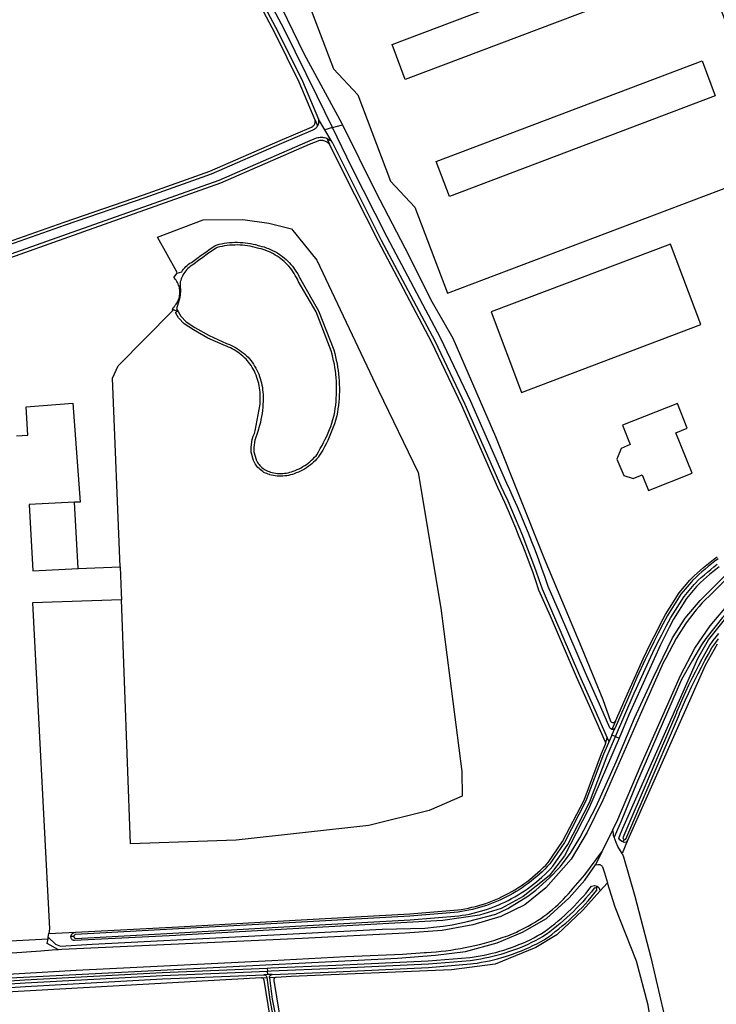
# Model space of a CAD drawing. Header units: metres. Extents: x 174423 to 175128, y 462196 to 462742.
# Tile 96 of 137: x 175045.37 to 175046.64, y 462736.5 to 462738.29. Entities that reach past the tile are written whole.
import ezdxf

# ---------------------------------------------------------------- set-up
doc = ezdxf.new("R2010")
doc.units = ezdxf.units.M
doc.layers.add('N-XX-AL-LIJN_0.20-G', color=7, linetype='Continuous', lineweight=25)

# ---------------------------------------------------------------- blocks, each defined once
blk = doc.blocks.new('Situatie')
at = {"lineweight": -3}
for p, q in [((-10.1407, 24.4993), (-10.1365, 24.4889)), ((-10.123, 24.4813), (-10.1349, 24.501)), ((-10.1091, 24.4855), (-10.123, 24.4813)), ((-10.1095, 24.4589), (-10.123, 24.4813)), ((-10.1091, 24.4855), (-10.0912, 24.4909)), ((-10.1198, 24.4661), (-10.1145, 24.4554)), ((-10.5734, 23.6816), (-10.4967, 23.6847)), ((-9.5924, 23.4032), (-9.5992, 23.3878)), ((-9.5993, 23.3774), (-9.5935, 23.3907)), ((-9.6106, 23.3615), (-9.6077, 23.3724)), ((-9.5993, 23.3774), (-9.6054, 23.3632)), ((-9.5928, 23.3747), (-9.5993, 23.3774)), ((-9.5928, 23.3747), (-9.5862, 23.372)), ((-9.5977, 23.2056), (-9.6177, 23.1646)), ((-9.5772, 23.1871), (-9.5794, 23.1827)), ((-9.6278, 23.0981), (-9.6254, 23.1012)), ((-10.7874, 22.9972), (-10.6284, 23.006)), ((-10.6279, 23.0091), (-10.6269, 23.0159)), ((-10.5813, 23.0103), (-10.5866, 23.01)), ((-10.2285, 22.9526), (-10.2279, 22.9466)), ((-10.239, 22.9347), (-10.229, 22.9357)), ((-10.2273, 22.9406), (-10.2342, 22.9403)), ((-10.2273, 22.9406), (-10.2279, 22.9466)), ((-10.2192, 22.9409), (-10.2273, 22.9406)), ((-10.2119, 22.9357), (-10.2238, 22.9349))]:
    blk.add_line(p, q, dxfattribs=at)
for points in [[(-10.7652, 24.2549), (-10.5992, 24.3132), (-10.4539, 24.3631), (-10.3329, 24.4064), (-10.2046, 24.4623), (-10.1472, 24.4866), (-10.1471, 24.4867), (-10.146, 24.4873), (-10.1451, 24.4879), (-10.1442, 24.4886), (-10.1435, 24.4894), (-10.1428, 24.4903), (-10.1421, 24.4912), (-10.1416, 24.4922), (-10.1412, 24.4932), (-10.1409, 24.4942), (-10.1406, 24.4953), (-10.1405, 24.4964), (-10.1405, 24.4975), (-10.1406, 24.4986), (-10.1407, 24.4993), (-10.1697, 24.5682), (-10.2136, 24.657), (-10.2773, 24.7771)], [(-10.1349, 24.501), (-10.1346, 24.4994), (-10.1345, 24.4977), (-10.1345, 24.496), (-10.1347, 24.4944), (-10.135, 24.4927), (-10.1355, 24.4911), (-10.1362, 24.4896), (-10.1365, 24.4889), (-10.137, 24.4881), (-10.1379, 24.4867), (-10.139, 24.4854), (-10.1402, 24.4842), (-10.1415, 24.4831), (-10.1428, 24.4822), (-10.1443, 24.4814), (-10.1448, 24.4811), (-10.2022, 24.4568), (-10.3307, 24.4009), (-10.4519, 24.3574), (-10.5972, 24.3075), (-10.7631, 24.2492)], [(-10.9978, 24.1481), (-10.593, 24.2917), (-10.3159, 24.39), (-10.154, 24.4601), (-10.1381, 24.4668), (-10.136, 24.4674), (-10.134, 24.4678), (-10.1319, 24.468), (-10.1298, 24.4681), (-10.1277, 24.468), (-10.1256, 24.4677), (-10.1236, 24.4673), (-10.1216, 24.4668), (-10.1198, 24.4661), (-10.1196, 24.466), (-10.1177, 24.4652), (-10.1159, 24.4642), (-10.1141, 24.463), (-10.1124, 24.4618), (-10.1109, 24.4604), (-10.1095, 24.4589)], [(-10.4237, 25.1031), (-10.4122, 25.0713), (-10.3928, 25.0269), (-10.3251, 24.8841), (-10.272, 24.7799), (-10.2083, 24.6598), (-10.1642, 24.5705), (-10.1349, 24.501)], [(-10.1091, 24.4855), (-10.1373, 24.5431), (-10.1976, 24.6652), (-10.2613, 24.7854), (-10.3143, 24.8894), (-10.3819, 25.0319), (-10.4012, 25.0761), (-10.4024, 25.0777), (-10.4033, 25.0793), (-10.4042, 25.081), (-10.4049, 25.0828), (-10.4055, 25.0847), (-10.4059, 25.0865)], [(-9.454, 24.8438), (-9.512, 24.9972), (-9.9741, 24.8224), (-10.0213, 24.9472), (-10.2142, 24.8742), (-10.1076, 24.5926), (-10.0629, 24.5452), (-10.0035, 24.3881), (-9.9587, 24.3407), (-9.8993, 24.1836), (-9.2913, 24.4135), (-9.3493, 24.5669), (-9.3301, 24.5742), (-9.3542, 24.6377), (-9.3733, 24.6304), (-9.4299, 24.7801), (-9.4108, 24.7873), (-9.4349, 24.851), (-9.454, 24.8438)], [(-10.298, 24.8829), (-10.2325, 24.7677), (-10.1606, 24.6195), (-10.0922, 24.4928), (-10.0912, 24.4909)], [(-10.0004, 24.6371), (-9.5153, 24.8206), (-9.4912, 24.7569), (-9.9764, 24.5734), (-10.0004, 24.6371)], [(-9.8957, 24.3602), (-9.9198, 24.4237), (-9.4346, 24.6072), (-9.4106, 24.5437), (-9.8957, 24.3602)], [(-9.5935, 23.3907), (-9.5949, 23.3889), (-9.597, 23.3878), (-9.5992, 23.3878), (-9.6013, 23.3889), (-9.6027, 23.3907), (-9.6194, 23.4287), (-9.6473, 23.4911), (-9.695, 23.6014), (-9.7155, 23.6487), (-9.7211, 23.665), (-9.7269, 23.6813), (-9.7328, 23.6975), (-9.7389, 23.7137), (-9.7451, 23.7298), (-9.7515, 23.7459), (-9.758, 23.7619), (-9.7647, 23.7778), (-9.7715, 23.7937), (-9.7785, 23.8095), (-9.7856, 23.8252), (-9.7908, 23.8364), (-9.8566, 23.9861), (-9.9118, 24.102), (-10.0095, 24.286), (-10.0744, 24.4143), (-10.1091, 24.4855)], [(-10.0912, 24.4909), (-10.0304, 24.3691), (-9.9771, 24.2666), (-9.9274, 24.1671), (-9.8896, 24.1014), (-9.8119, 23.9221), (-9.723, 23.6995), (-9.6545, 23.5373), (-9.6159, 23.4423), (-9.6016, 23.4032), (-9.6002, 23.4014), (-9.5981, 23.4003), (-9.5959, 23.4003), (-9.5938, 23.4014), (-9.5924, 23.4032)], [(-10.4943, 23.624), (-10.6565, 23.6187), (-10.6255, 23.0242), (-10.6269, 23.0159), (-10.5785, 23.0178), (-10.3905, 23.0281), (-10.1662, 23.0404), (-9.9681, 23.0513), (-9.8801, 23.0587), (-9.8741, 23.0596), (-9.8676, 23.0607), (-9.8612, 23.062), (-9.8548, 23.0634), (-9.8484, 23.065), (-9.8421, 23.0667), (-9.8358, 23.0686), (-9.8296, 23.0706), (-9.8234, 23.0728), (-9.8173, 23.0752), (-9.8112, 23.0776), (-9.8052, 23.0802), (-9.7992, 23.083), (-9.7934, 23.0859), (-9.7875, 23.089), (-9.7818, 23.0922), (-9.7762, 23.0955), (-9.7706, 23.0989), (-9.7651, 23.1025), (-9.7597, 23.1062), (-9.7544, 23.1101), (-9.7492, 23.1141), (-9.7441, 23.1182), (-9.739, 23.1224), (-9.7341, 23.1267), (-9.7293, 23.1312), (-9.7246, 23.1358), (-9.72, 23.1405), (-9.7157, 23.1451), (-9.6892, 23.1837), (-9.6501, 23.2591), (-9.6182, 23.344), (-9.6109, 23.3607), (-9.6106, 23.3615), (-9.6105, 23.3623), (-9.6105, 23.3631), (-9.6107, 23.364), (-9.6109, 23.3648), (-9.6358, 23.4214), (-9.6638, 23.4838), (-9.7115, 23.5942), (-9.7323, 23.6422), (-9.7381, 23.6591), (-9.7438, 23.6752), (-9.7497, 23.6913), (-9.7557, 23.7073), (-9.7619, 23.7233), (-9.7682, 23.7392), (-9.7747, 23.755), (-9.7813, 23.7708), (-9.788, 23.7865), (-9.7949, 23.8021), (-9.802, 23.8177), (-9.8072, 23.829), (-9.8729, 23.9786), (-9.9279, 24.0939), (-10.0254, 24.2777), (-10.0905, 24.4063), (-10.1145, 24.4554), (-10.1151, 24.4561), (-10.1163, 24.4571), (-10.1176, 24.4581), (-10.1189, 24.459), (-10.1204, 24.4598), (-10.1219, 24.4605), (-10.1234, 24.461), (-10.125, 24.4615), (-10.1266, 24.4618), (-10.1282, 24.462), (-10.1298, 24.4621), (-10.1315, 24.462), (-10.1331, 24.4618), (-10.1347, 24.4615), (-10.1361, 24.4611), (-10.1516, 24.4546), (-10.3138, 24.3845), (-10.591, 24.286), (-10.7075, 24.2447)], [(-10.1095, 24.4589), (-10.0851, 24.409), (-10.0201, 24.2805), (-9.9225, 24.0966), (-9.8675, 23.9811), (-9.8017, 23.8315), (-9.7965, 23.8202), (-9.7894, 23.8046), (-9.7825, 23.7889), (-9.7758, 23.7731), (-9.7691, 23.7573), (-9.7626, 23.7414), (-9.7563, 23.7254), (-9.7501, 23.7094), (-9.7441, 23.6934), (-9.7382, 23.6773), (-9.7325, 23.6611), (-9.7267, 23.6444), (-9.706, 23.5966), (-9.6583, 23.4863), (-9.6303, 23.4238), (-9.6077, 23.3724), (-9.6055, 23.3672), (-9.6052, 23.3665), (-9.605, 23.3656), (-9.605, 23.3648), (-9.6052, 23.364), (-9.6054, 23.3632)], [(-10.3927, 24.2201), (-10.3932, 24.2228), (-10.4288, 24.2859), (-10.345, 24.3175), (-10.2728, 24.318), (-10.2252, 24.3114), (-10.1842, 24.3008), (-10.1379, 24.2439), (-10.0254, 24.0058), (-9.9527, 23.8563), (-9.9117, 23.6089), (-9.8733, 23.3113), (-9.8723, 23.2663), (-9.9328, 23.2398), (-10.043, 23.2126), (-10.2847, 23.1856), (-10.4779, 23.179), (-10.4943, 23.624)], [(-10.3927, 24.2201), (-10.3926, 24.2202), (-10.3843, 24.2227), (-10.3827, 24.2251), (-10.3808, 24.2276), (-10.3787, 24.2299), (-10.3766, 24.2322), (-10.3743, 24.2343), (-10.3719, 24.2363), (-10.3693, 24.2381), (-10.3667, 24.2398), (-10.3642, 24.2413), (-10.3566, 24.247), (-10.3487, 24.2529), (-10.3406, 24.2586), (-10.3325, 24.2642), (-10.3242, 24.2697), (-10.3216, 24.2714), (-10.3162, 24.2727), (-10.3115, 24.2738), (-10.3068, 24.2746), (-10.302, 24.2753), (-10.2972, 24.2759), (-10.2924, 24.2762), (-10.2876, 24.2764), (-10.2828, 24.2765), (-10.2779, 24.2763), (-10.2731, 24.276), (-10.2683, 24.2756), (-10.2636, 24.2749), (-10.2588, 24.2742), (-10.2541, 24.2732), (-10.2494, 24.2721), (-10.2448, 24.2708), (-10.2421, 24.27), (-10.2382, 24.269), (-10.2341, 24.2679), (-10.2301, 24.2665), (-10.2261, 24.265), (-10.2222, 24.2634), (-10.2184, 24.2616), (-10.2146, 24.2596), (-10.2109, 24.2575), (-10.2073, 24.2553), (-10.2038, 24.2529), (-10.2004, 24.2504), (-10.197, 24.2477), (-10.1938, 24.2449), (-10.1907, 24.242), (-10.1878, 24.239), (-10.1849, 24.2359), (-10.1822, 24.2326), (-10.1796, 24.2292), (-10.1771, 24.2258), (-10.1748, 24.2222), (-10.1726, 24.2186), (-10.1706, 24.2149), (-10.1687, 24.2111), (-10.1672, 24.2078), (-10.1346, 24.1515), (-10.107, 24.08), (-10.1052, 24.0737), (-10.1036, 24.0675), (-10.1022, 24.0613), (-10.1009, 24.0551), (-10.0998, 24.0488), (-10.0989, 24.0425), (-10.0981, 24.0362), (-10.0975, 24.0298), (-10.097, 24.0235), (-10.0967, 24.0171), (-10.0966, 24.0107), (-10.0966, 24.0044), (-10.0968, 23.998), (-10.0972, 23.9916), (-10.0977, 23.9853), (-10.0984, 23.9789), (-10.0992, 23.9726), (-10.1002, 23.9663), (-10.1014, 23.9601), (-10.1018, 23.9579), (-10.1037, 23.9514), (-10.1057, 23.9452), (-10.1078, 23.939), (-10.1101, 23.9329), (-10.1126, 23.9268), (-10.1152, 23.9208), (-10.1179, 23.9149), (-10.1208, 23.909), (-10.1238, 23.9032), (-10.127, 23.8975), (-10.1303, 23.8919), (-10.1338, 23.8864), (-10.135, 23.8845), (-10.1354, 23.884), (-10.1381, 23.8809), (-10.141, 23.878), (-10.1439, 23.8751), (-10.147, 23.8724), (-10.1502, 23.8698), (-10.1535, 23.8674), (-10.1569, 23.8651), (-10.1604, 23.8629), (-10.164, 23.8609), (-10.1677, 23.859), (-10.1714, 23.8572), (-10.1752, 23.8557), (-10.179, 23.8543), (-10.1792, 23.8542), (-10.1824, 23.8531), (-10.1858, 23.8521), (-10.1892, 23.8513), (-10.1926, 23.8506), (-10.1961, 23.8502), (-10.1996, 23.8499), (-10.2031, 23.8497), (-10.2066, 23.8498), (-10.2101, 23.85), (-10.2136, 23.8504), (-10.217, 23.8509), (-10.2204, 23.8517), (-10.2238, 23.8525), (-10.2239, 23.8526), (-10.2265, 23.8534), (-10.2292, 23.8544), (-10.2317, 23.8555), (-10.2342, 23.8568), (-10.2366, 23.8583), (-10.2389, 23.8599), (-10.2411, 23.8617), (-10.2432, 23.8636), (-10.2452, 23.8657), (-10.247, 23.8678), (-10.2487, 23.8701), (-10.2502, 23.8725), (-10.2516, 23.8749), (-10.2528, 23.8774), (-10.2533, 23.8786), (-10.2576, 23.8936), (-10.2579, 23.9027), (-10.256, 23.9169), (-10.2537, 23.9226), (-10.2518, 23.9277), (-10.2502, 23.9325), (-10.2411, 23.9812), (-10.2409, 23.9867), (-10.2409, 23.9922), (-10.241, 23.9977), (-10.241, 23.9989), (-10.2412, 24.0029), (-10.2416, 24.0069), (-10.2422, 24.0108), (-10.2428, 24.0147), (-10.2437, 24.0186), (-10.2447, 24.0225), (-10.2458, 24.0263), (-10.2471, 24.0301), (-10.2485, 24.0338), (-10.2501, 24.0375), (-10.2518, 24.0411), (-10.2536, 24.0446), (-10.2556, 24.0481), (-10.2577, 24.0514), (-10.2599, 24.0547), (-10.2623, 24.058), (-10.2642, 24.0604), (-10.2668, 24.0632), (-10.2696, 24.0659), (-10.2726, 24.0686), (-10.2756, 24.0711), (-10.2787, 24.0735), (-10.2819, 24.0758), (-10.2852, 24.078), (-10.2885, 24.08), (-10.292, 24.0819), (-10.2955, 24.0837), (-10.2991, 24.0853), (-10.3027, 24.0868), (-10.3045, 24.0875), (-10.3364, 24.1018), (-10.3629, 24.1165), (-10.3796, 24.1277), (-10.3901, 24.1384), (-10.3952, 24.1474), (-10.3957, 24.1482), (-10.3925, 24.1509), (-10.4002, 24.1534)], [(-10.2735, 24.271), (-10.2782, 24.2713), (-10.2828, 24.2715), (-10.2875, 24.2714), (-10.2921, 24.2712), (-10.2967, 24.2709), (-10.3014, 24.2704), (-10.306, 24.2697), (-10.3105, 24.2689), (-10.3151, 24.2679), (-10.3196, 24.2667), (-10.3215, 24.2655), (-10.3297, 24.2601), (-10.3377, 24.2545), (-10.3457, 24.2488), (-10.3537, 24.243), (-10.3615, 24.2371), (-10.3617, 24.2369), (-10.3641, 24.2355), (-10.3665, 24.234), (-10.3688, 24.2323), (-10.371, 24.2305), (-10.3731, 24.2286), (-10.375, 24.2266), (-10.3769, 24.2244), (-10.3786, 24.2222), (-10.3802, 24.2198), (-10.3817, 24.2174), (-10.383, 24.2149), (-10.3842, 24.2123), (-10.3852, 24.2097), (-10.3861, 24.207), (-10.3869, 24.2042), (-10.3869, 24.1982), (-10.3863, 24.187), (-10.388, 24.1758), (-10.3936, 24.1549), (-10.3909, 24.1499), (-10.3861, 24.1414), (-10.3764, 24.1316), (-10.3603, 24.1207), (-10.3342, 24.1063), (-10.3026, 24.0921), (-10.3009, 24.0915), (-10.2971, 24.0899), (-10.2933, 24.0882), (-10.2896, 24.0864), (-10.286, 24.0844), (-10.2825, 24.0822), (-10.279, 24.0799), (-10.2757, 24.0775), (-10.2724, 24.075), (-10.2693, 24.0723), (-10.2662, 24.0696), (-10.2633, 24.0667), (-10.2604, 24.0637), (-10.2583, 24.061), (-10.2559, 24.0576), (-10.2535, 24.0542), (-10.2513, 24.0506), (-10.2492, 24.047), (-10.2473, 24.0433), (-10.2455, 24.0395), (-10.2439, 24.0357), (-10.2424, 24.0318), (-10.241, 24.0278), (-10.2399, 24.0238), (-10.2388, 24.0198), (-10.2379, 24.0157), (-10.2372, 24.0116), (-10.2367, 24.0074), (-10.2362, 24.0033), (-10.236, 23.9991), (-10.236, 23.9978), (-10.2359, 23.9922), (-10.2359, 23.9866), (-10.2361, 23.981), (-10.2365, 23.9754), (-10.2371, 23.9698), (-10.2378, 23.9642), (-10.2386, 23.9586), (-10.2397, 23.9531), (-10.2408, 23.9476), (-10.2422, 23.9422), (-10.2453, 23.9314), (-10.2471, 23.9261), (-10.249, 23.9208), (-10.2511, 23.9156), (-10.2529, 23.9024), (-10.2526, 23.8944), (-10.2486, 23.8803), (-10.2482, 23.8795), (-10.2472, 23.8772), (-10.2459, 23.875), (-10.2446, 23.8729), (-10.2431, 23.8709), (-10.2415, 23.869), (-10.2397, 23.8672), (-10.2379, 23.8655), (-10.2359, 23.8639), (-10.2339, 23.8625), (-10.2318, 23.8612), (-10.2295, 23.86), (-10.2273, 23.859), (-10.2249, 23.8581), (-10.2225, 23.8574), (-10.2224, 23.8574), (-10.2193, 23.8565), (-10.2161, 23.8559), (-10.2129, 23.8553), (-10.2096, 23.855), (-10.2064, 23.8548), (-10.2031, 23.8547), (-10.1999, 23.8549), (-10.1966, 23.8551), (-10.1934, 23.8556), (-10.1902, 23.8562), (-10.1871, 23.8569), (-10.1839, 23.8579), (-10.1809, 23.8589), (-10.1807, 23.859), (-10.177, 23.8603), (-10.1734, 23.8618), (-10.1699, 23.8635), (-10.1664, 23.8653), (-10.163, 23.8672), (-10.1597, 23.8692), (-10.1564, 23.8714), (-10.1533, 23.8738), (-10.1503, 23.8762), (-10.1473, 23.8788), (-10.1445, 23.8815), (-10.1418, 23.8843), (-10.1392, 23.8872), (-10.138, 23.889), (-10.1346, 23.8945), (-10.1314, 23.9), (-10.1282, 23.9056), (-10.1253, 23.9113), (-10.1224, 23.9171), (-10.1197, 23.9229), (-10.1172, 23.9288), (-10.1148, 23.9347), (-10.1125, 23.9407), (-10.1104, 23.9468), (-10.1085, 23.9529), (-10.1067, 23.9591), (-10.1063, 23.9611), (-10.1051, 23.9672), (-10.1042, 23.9734), (-10.1033, 23.9795), (-10.1027, 23.9858), (-10.1022, 23.992), (-10.1018, 23.9982), (-10.1016, 24.0045), (-10.1016, 24.0107), (-10.1017, 24.0169), (-10.102, 24.0232), (-10.1025, 24.0294), (-10.1031, 24.0356), (-10.1038, 24.0418), (-10.1048, 24.048), (-10.1058, 24.0541), (-10.1071, 24.0603), (-10.1085, 24.0663), (-10.11, 24.0724), (-10.1117, 24.0784), (-10.1391, 24.1493), (-10.1717, 24.2055), (-10.1732, 24.2089), (-10.175, 24.2125), (-10.177, 24.2161), (-10.179, 24.2196), (-10.1813, 24.223), (-10.1836, 24.2263), (-10.1861, 24.2295), (-10.1887, 24.2326), (-10.1914, 24.2356), (-10.1943, 24.2385), (-10.1972, 24.2412), (-10.2003, 24.2439), (-10.2034, 24.2464), (-10.2067, 24.2488), (-10.21, 24.2511), (-10.2135, 24.2532), (-10.217, 24.2552), (-10.2206, 24.2571), (-10.2242, 24.2588), (-10.228, 24.2604), (-10.2318, 24.2618), (-10.2356, 24.2631), (-10.2395, 24.2642), (-10.2434, 24.2652), (-10.2462, 24.266), (-10.2506, 24.2672), (-10.2552, 24.2683), (-10.2597, 24.2692), (-10.2643, 24.27), (-10.2689, 24.2706), (-10.2735, 24.271)], [(-9.4367, 24.1266), (-9.4924, 24.2733), (-9.8194, 24.1496), (-9.7642, 24.0026), (-9.4367, 24.1266)], [(-10.3957, 24.1482), (-10.3925, 24.1509), (-10.401, 24.1537), (-10.3995, 24.1579), (-10.3978, 24.1596), (-10.3962, 24.1615), (-10.3947, 24.1634), (-10.3934, 24.1655), (-10.3921, 24.1676), (-10.391, 24.1698), (-10.3901, 24.1721), (-10.3893, 24.1744), (-10.3887, 24.1768), (-10.3882, 24.1792), (-10.3879, 24.1816), (-10.3878, 24.1841), (-10.3878, 24.1865), (-10.3879, 24.189), (-10.3882, 24.1914), (-10.3887, 24.1938), (-10.3893, 24.1962), (-10.3901, 24.1985), (-10.3911, 24.2008), (-10.3922, 24.203), (-10.3934, 24.2051), (-10.3947, 24.2072), (-10.3962, 24.2091), (-10.3978, 24.211), (-10.3987, 24.2119), (-10.3926, 24.2202)], [(-10.4002, 24.1534), (-10.401, 24.1537), (-10.3995, 24.1579), (-10.3978, 24.1596), (-10.3962, 24.1615), (-10.3947, 24.1634), (-10.3934, 24.1655), (-10.3921, 24.1676), (-10.391, 24.1698), (-10.3901, 24.1721), (-10.3893, 24.1744), (-10.3887, 24.1768), (-10.3882, 24.1792), (-10.3879, 24.1816), (-10.3878, 24.1841), (-10.3878, 24.1865), (-10.3879, 24.189), (-10.3882, 24.1914), (-10.3887, 24.1938), (-10.3893, 24.1962), (-10.3901, 24.1985), (-10.3911, 24.2008), (-10.3922, 24.203), (-10.3934, 24.2051), (-10.3947, 24.2072), (-10.3962, 24.2091), (-10.3978, 24.211), (-10.3987, 24.2119), (-10.3927, 24.2201)], [(-10.4967, 23.6847), (-10.5109, 24.0283), (-10.5004, 24.0508), (-10.4011, 24.1513), (-10.4002, 24.1534)], [(-10.6862, 23.9237), (-10.665, 23.9244), (-10.6683, 23.9764), (-10.5829, 23.9831), (-10.5695, 23.8026), (-10.5802, 23.8026)], [(-9.4823, 23.929), (-9.4616, 23.9372), (-9.4796, 23.9825), (-9.5798, 23.9428), (-9.5658, 23.9077), (-9.5824, 23.9005), (-9.5904, 23.881), (-9.5773, 23.8508), (-9.5601, 23.8454), (-9.5439, 23.8524), (-9.5325, 23.8236), (-9.453, 23.8551), (-9.4823, 23.929)], [(-9.5952, 23.1915), (-9.5961, 23.1941), (-9.5965, 23.1973), (-9.5977, 23.2056), (-9.59, 23.2195), (-9.546, 23.3242), (-9.4738, 23.4865), (-9.448, 23.5362), (-9.4198, 23.577), (-9.383, 23.6205)], [(-8.8273, 23.8485), (-8.8328, 23.8523), (-8.8422, 23.8556), (-8.8552, 23.8589), (-8.8666, 23.8609), (-8.8838, 23.8605), (-8.9029, 23.8544), (-8.966, 23.8265), (-9.1283, 23.7574), (-9.2458, 23.7054), (-9.2699, 23.6924), (-9.3261, 23.6563), (-9.3688, 23.6218), (-9.3782, 23.613), (-9.3973, 23.5918), (-9.4276, 23.554), (-9.4355, 23.5422), (-9.4524, 23.5145), (-9.4723, 23.4792), (-9.5152, 23.379), (-9.5542, 23.2895), (-9.5822, 23.2207), (-9.5952, 23.1915)], [(-9.5794, 23.1827), (-9.5812, 23.1833), (-9.5845, 23.1865), (-9.5864, 23.1898), (-9.5848, 23.1944), (-9.5793, 23.208), (-9.4961, 23.3957), (-9.4421, 23.5172), (-9.4229, 23.5514), (-9.3914, 23.591)], [(-9.4046, 23.563), (-9.4097, 23.5565), (-9.4147, 23.5499), (-9.4214, 23.5404), (-9.4219, 23.54), (-9.4348, 23.5162), (-9.4411, 23.5044), (-9.4473, 23.4925), (-9.4533, 23.4805), (-9.4591, 23.4684), (-9.4649, 23.4563), (-9.4704, 23.444), (-9.4759, 23.4318), (-9.4811, 23.4195), (-9.4816, 23.4184), (-9.579, 23.19), (-9.5783, 23.1882), (-9.5774, 23.1872), (-9.5772, 23.1871), (-9.576, 23.1867), (-9.5747, 23.187), (-9.5735, 23.1877), (-9.4761, 23.416), (-9.4756, 23.4171), (-9.4704, 23.4294), (-9.465, 23.4416), (-9.4594, 23.4537), (-9.4537, 23.4658), (-9.4479, 23.4778), (-9.4419, 23.4897), (-9.4358, 23.5016), (-9.4296, 23.5134), (-9.4232, 23.5251), (-9.4166, 23.5367), (-9.4168, 23.5365), (-9.4098, 23.5463), (-9.4049, 23.5529)], [(-9.4072, 23.5433), (-9.4289, 23.5046), (-9.571, 23.185), (-9.5729, 23.1825), (-9.5767, 23.1819), (-9.5794, 23.1827)], [(-10.5802, 23.8026), (-10.6626, 23.798), (-10.6558, 23.677), (-10.5734, 23.6816), (-10.5802, 23.8026)], [(-9.5928, 23.3747), (-9.5585, 23.4538), (-9.5543, 23.4632), (-9.5319, 23.5122), (-9.5242, 23.5284), (-9.5163, 23.5445), (-9.5082, 23.5606), (-9.5, 23.5765), (-9.4918, 23.5922), (-9.4676, 23.6304), (-9.449, 23.6525), (-9.4469, 23.6546), (-9.4415, 23.6599), (-9.436, 23.6651), (-9.4304, 23.6701), (-9.4247, 23.675), (-9.4189, 23.6798), (-9.413, 23.6845), (-9.407, 23.6891)], [(-9.405, 23.6992), (-9.4112, 23.6947), (-9.4173, 23.69), (-9.4233, 23.6853), (-9.4292, 23.6804), (-9.4351, 23.6753), (-9.4408, 23.6702), (-9.4463, 23.665), (-9.4518, 23.6596), (-9.4542, 23.6572), (-9.4733, 23.6346), (-9.4979, 23.5957), (-9.5063, 23.5798), (-9.5145, 23.5637), (-9.5225, 23.5476), (-9.5305, 23.5314), (-9.5383, 23.5152), (-9.5534, 23.4825), (-9.5649, 23.4566), (-9.5935, 23.3907)], [(-9.5924, 23.4032), (-9.5685, 23.4582), (-9.5419, 23.5169), (-9.5353, 23.5307), (-9.5261, 23.5494), (-9.518, 23.5655), (-9.5098, 23.5816), (-9.5014, 23.5977), (-9.4765, 23.6369), (-9.4571, 23.6599), (-9.4546, 23.6624), (-9.4491, 23.6678), (-9.4435, 23.6732), (-9.4377, 23.6783), (-9.4318, 23.6834), (-9.4259, 23.6884), (-9.4198, 23.6932), (-9.4136, 23.6979), (-9.4073, 23.7025)], [(-9.4035, 23.6843), (-9.4094, 23.6798), (-9.4151, 23.6752), (-9.4208, 23.6704), (-9.4264, 23.6656), (-9.4319, 23.6606), (-9.4373, 23.6556), (-9.4427, 23.6504), (-9.4446, 23.6484), (-9.4628, 23.6269), (-9.4866, 23.5892), (-9.4947, 23.5738), (-9.5029, 23.5579), (-9.5106, 23.5424), (-9.5681, 23.4143), (-9.5862, 23.372)], [(-9.3866, 23.6665), (-9.4182, 23.6347), (-9.432, 23.6214), (-9.435, 23.6181), (-9.4402, 23.6121), (-9.4454, 23.606), (-9.4504, 23.5998), (-9.4553, 23.5935), (-9.4601, 23.5871), (-9.4647, 23.5807), (-9.4693, 23.5741), (-9.4736, 23.5674), (-9.4779, 23.5607), (-9.482, 23.5538), (-9.501, 23.518), (-9.5055, 23.5092), (-9.5478, 23.4145), (-9.6155, 23.259), (-9.6445, 23.2002), (-9.6735, 23.1515), (-9.7195, 23.099), (-9.758, 23.0682), (-9.8018, 23.0465), (-9.8528, 23.0312), (-9.909, 23.021), (-9.9768, 23.016), (-10.1646, 23.0064), (-10.603, 22.9862), (-10.609, 22.9858), (-10.6298, 22.9972), (-10.6284, 23.006), (-10.6279, 23.0091)], [(-10.6279, 23.0091), (-10.6146, 22.9961), (-10.6056, 22.9928), (-10.5477, 22.9961), (-10.2627, 23.0109), (-10.0184, 23.0234), (-9.9407, 23.0256), (-9.9191, 23.0276), (-9.9069, 23.0289), (-9.891, 23.0317), (-9.8627, 23.0374), (-9.8112, 23.0509), (-9.7889, 23.0611), (-9.7525, 23.0835), (-9.738, 23.0949), (-9.7133, 23.117), (-9.6939, 23.1374), (-9.675, 23.1619), (-9.6579, 23.1902), (-9.6281, 23.2472), (-9.5913, 23.3288), (-9.5578, 23.4083), (-9.5233, 23.4834), (-9.4885, 23.5549), (-9.4652, 23.5908), (-9.4383, 23.6232), (-9.3904, 23.6703)], [(-10.4967, 23.6847), (-10.4948, 23.6373), (-10.4943, 23.624)], [(-9.5862, 23.372), (-9.6417, 23.2424), (-9.6855, 23.1576), (-9.714, 23.1207), (-9.7609, 23.0832), (-9.8013, 23.061), (-9.8409, 23.049), (-9.9077, 23.0391), (-10.1818, 23.0244), (-10.3868, 23.0125), (-10.3951, 23.0122), (-10.5801, 23.0027), (-10.5812, 23.0029), (-10.5822, 23.0033), (-10.5832, 23.0038), (-10.584, 23.0044), (-10.5848, 23.0051), (-10.5854, 23.006), (-10.586, 23.0069), (-10.5863, 23.0079), (-10.5865, 23.009), (-10.5866, 23.01)], [(-9.6054, 23.3632), (-9.6144, 23.3425), (-9.6465, 23.2575), (-9.6858, 23.1816), (-9.7126, 23.1426), (-9.7171, 23.1377), (-9.7218, 23.1329), (-9.7266, 23.1283), (-9.7314, 23.1238), (-9.7364, 23.1194), (-9.7415, 23.1151), (-9.7467, 23.1109), (-9.752, 23.1069), (-9.7574, 23.103), (-9.7629, 23.0992), (-9.7684, 23.0956), (-9.7741, 23.0921), (-9.7798, 23.0887), (-9.7856, 23.0854), (-9.7915, 23.0824), (-9.7975, 23.0794), (-9.8035, 23.0766), (-9.8096, 23.0739), (-9.8158, 23.0714), (-9.822, 23.0691), (-9.8283, 23.0669), (-9.8346, 23.0648), (-9.841, 23.0629), (-9.8474, 23.0611), (-9.8539, 23.0595), (-9.8604, 23.0581), (-9.8669, 23.0568), (-9.8735, 23.0557), (-9.8796, 23.0548), (-9.9679, 23.0473), (-10.166, 23.0364), (-10.3903, 23.0241), (-10.5782, 23.0138), (-10.5783, 23.0138), (-10.579, 23.0136), (-10.5797, 23.0133), (-10.5803, 23.0128), (-10.5808, 23.0123), (-10.5811, 23.0116), (-10.5813, 23.0109), (-10.5813, 23.0103), (-10.5813, 23.0101), (-10.5812, 23.0094), (-10.5809, 23.0087), (-10.5805, 23.0081), (-10.58, 23.0076), (-10.5793, 23.0072), (-10.5786, 23.0069), (-10.5779, 23.0068), (-10.3899, 23.0171), (-10.1656, 23.0294), (-9.9674, 23.0403), (-9.8788, 23.0478), (-9.8723, 23.0488), (-9.8656, 23.0499), (-9.8589, 23.0512), (-9.8523, 23.0527), (-9.8456, 23.0544), (-9.8391, 23.0562), (-9.8325, 23.0581), (-9.826, 23.0602), (-9.8196, 23.0625), (-9.8132, 23.0649), (-9.8069, 23.0675), (-9.8007, 23.0702), (-9.7945, 23.0731), (-9.7884, 23.0761), (-9.7823, 23.0793), (-9.7764, 23.0826), (-9.7705, 23.0861), (-9.7647, 23.0897), (-9.759, 23.0934), (-9.7534, 23.0973), (-9.7478, 23.1013), (-9.7424, 23.1054), (-9.7371, 23.1097), (-9.7319, 23.1141), (-9.7268, 23.1186), (-9.7217, 23.1232), (-9.7169, 23.128), (-9.7121, 23.1328), (-9.7071, 23.1382), (-9.6798, 23.178), (-9.64, 23.2546), (-9.608, 23.3399), (-9.5928, 23.3747)], [(-9.571, 23.185), (-9.5806, 23.1615), (-9.5882, 23.1745), (-9.5917, 23.1815), (-9.5952, 23.1915)], [(-10.8891, 22.9307), (-10.5768, 22.9489), (-10.2196, 22.9666), (-10.0851, 22.9735), (-9.9812, 22.9782), (-9.9415, 22.9811), (-9.9377, 22.9813), (-9.9288, 22.9818), (-9.9199, 22.9825), (-9.911, 22.9833), (-9.9021, 22.9843), (-9.8932, 22.9855), (-9.8844, 22.9868), (-9.8756, 22.9883), (-9.8668, 22.99), (-9.858, 22.9918), (-9.8493, 22.9937), (-9.8406, 22.9958), (-9.8319, 22.9981), (-9.8233, 23.0005), (-9.8148, 23.0031), (-9.8062, 23.0058), (-9.7978, 23.0087), (-9.7894, 23.0117), (-9.7736, 23.0182), (-9.77, 23.0198), (-9.764, 23.0227), (-9.7579, 23.0258), (-9.752, 23.029), (-9.7461, 23.0324), (-9.7404, 23.0359), (-9.7347, 23.0395), (-9.7291, 23.0433), (-9.7235, 23.0472), (-9.7181, 23.0512), (-9.7128, 23.0554), (-9.7076, 23.0597), (-9.7024, 23.0641), (-9.6974, 23.0686), (-9.6925, 23.0733), (-9.6877, 23.078), (-9.683, 23.0829), (-9.6785, 23.0879), (-9.674, 23.0929), (-9.6697, 23.0981), (-9.6655, 23.1034), (-9.6488, 23.1227), (-9.6177, 23.1646), (-9.6293, 23.1408)], [(-9.5806, 23.1615), (-9.578, 23.1556), (-9.5575, 23.0839), (-9.5279, 22.9716), (-9.5046, 22.87), (-9.4958, 22.8142), (-9.4863, 22.7534), (-9.3846, 21.9187), (-9.4113, 21.9154), (-9.5079, 22.7267), (-9.5211, 22.8142), (-9.5213, 22.815), (-9.5329, 22.885), (-9.5546, 22.965), (-9.5934, 23.0634), (-9.6075, 23.1082)], [(-10.8647, 22.926), (-10.3987, 22.9502), (-9.9907, 22.9705), (-9.9213, 22.9763), (-9.8666, 22.9831), (-9.8089, 22.9985), (-9.7626, 23.018), (-9.7188, 23.0429), (-9.6769, 23.0807), (-9.6488, 23.1131), (-9.6293, 23.1408)], [(-9.6293, 23.1408), (-9.625, 23.1416), (-9.6245, 23.1417), (-9.6234, 23.1417), (-9.6223, 23.1416), (-9.6213, 23.1414), (-9.6203, 23.1409), (-9.6193, 23.1404), (-9.6185, 23.1397), (-9.6177, 23.1389), (-9.6171, 23.138), (-9.6166, 23.137), (-9.6126, 23.1265), (-9.6075, 23.1082), (-9.621, 23.0931)], [(-10.2285, 22.9526), (-10.2215, 22.9528), (-10.1028, 22.9579), (-9.9346, 22.9656), (-9.8588, 22.972), (-9.8544, 22.9726), (-9.847, 22.9736), (-9.8398, 22.9749), (-9.8325, 22.9762), (-9.8252, 22.9778), (-9.818, 22.9795), (-9.8109, 22.9813), (-9.8038, 22.9833), (-9.7967, 22.9854), (-9.7896, 22.9877), (-9.7826, 22.9901), (-9.7757, 22.9927), (-9.7688, 22.9954), (-9.762, 22.9982), (-9.7552, 23.0012), (-9.7486, 23.0044), (-9.7419, 23.0077), (-9.7354, 23.0111), (-9.7293, 23.0144), (-9.7228, 23.019), (-9.7163, 23.0237), (-9.7099, 23.0285), (-9.7036, 23.0335), (-9.6974, 23.0386), (-9.6913, 23.0438), (-9.6853, 23.0491), (-9.6794, 23.0546), (-9.6736, 23.0601), (-9.668, 23.0658), (-9.6624, 23.0716), (-9.657, 23.0774), (-9.6516, 23.0834), (-9.6464, 23.0895), (-9.6413, 23.0957), (-9.6363, 23.1021), (-9.6308, 23.1033), (-9.6268, 23.1022), (-9.6254, 23.1012)], [(-10.2192, 22.9409), (-10.1023, 22.946), (-9.9339, 22.9536), (-9.8575, 22.9601), (-9.8527, 22.9607), (-9.8452, 22.9618), (-9.8376, 22.9631), (-9.8301, 22.9645), (-9.8226, 22.9661), (-9.8152, 22.9678), (-9.8078, 22.9697), (-9.8004, 22.9717), (-9.7931, 22.9739), (-9.7858, 22.9763), (-9.7786, 22.9788), (-9.7714, 22.9815), (-9.7643, 22.9843), (-9.7573, 22.9872), (-9.7503, 22.9903), (-9.7433, 22.9936), (-9.7365, 22.997), (-9.7297, 23.0005), (-9.723, 23.0042), (-9.7225, 23.0045), (-9.7158, 23.0092), (-9.7091, 23.0141), (-9.7025, 23.0191), (-9.6961, 23.0242), (-9.6897, 23.0294), (-9.6834, 23.0348), (-9.6773, 23.0402), (-9.6712, 23.0458), (-9.6653, 23.0516), (-9.6594, 23.0574), (-9.6537, 23.0633), (-9.6481, 23.0694), (-9.6426, 23.0755), (-9.6372, 23.0818), (-9.632, 23.0882), (-9.6269, 23.0946), (-9.6265, 23.0969), (-9.6278, 23.0981), (-9.6297, 23.0987), (-9.6316, 23.0984), (-9.6367, 23.0919), (-9.6418, 23.0857), (-9.6471, 23.0795), (-9.6525, 23.0734), (-9.6581, 23.0674), (-9.6637, 23.0616), (-9.6695, 23.0558), (-9.6753, 23.0502), (-9.6813, 23.0447), (-9.6874, 23.0393), (-9.6935, 23.034), (-9.6998, 23.0288), (-9.7062, 23.0238), (-9.7127, 23.0189), (-9.7193, 23.0141), (-9.726, 23.0094), (-9.7261, 23.0093), (-9.7325, 23.0058), (-9.7392, 23.0023), (-9.7459, 22.999), (-9.7528, 22.9958), (-9.7596, 22.9927), (-9.7666, 22.9898), (-9.7736, 22.9871), (-9.7806, 22.9845), (-9.7877, 22.982), (-9.7949, 22.9797), (-9.8021, 22.9775), (-9.8093, 22.9755), (-9.8166, 22.9736), (-9.8239, 22.9719), (-9.8313, 22.9704), (-9.8387, 22.969), (-9.8461, 22.9677), (-9.8536, 22.9666), (-9.8581, 22.966), (-9.9342, 22.9596), (-10.1025, 22.9519), (-10.2212, 22.9468), (-10.2279, 22.9466)], [(-9.6254, 23.1012), (-9.6228, 23.0996), (-9.6216, 23.0968), (-9.621, 23.0931), (-9.6523, 23.0583), (-9.6997, 23.0134), (-9.7381, 22.9904), (-9.8124, 22.9596), (-9.8919, 22.9494), (-10.1844, 22.9371), (-10.2119, 22.9357)], [(-10.5866, 23.01), (-10.5866, 23.01), (-10.5865, 23.0111), (-10.5862, 23.0122), (-10.5858, 23.0131), (-10.5853, 23.0141), (-10.5846, 23.0149), (-10.5838, 23.0156), (-10.5829, 23.0162), (-10.5819, 23.0166), (-10.5812, 23.0168), (-10.5785, 23.0178)], [(-10.609, 22.9858), (-10.6208, 22.985), (-10.6414, 22.9836), (-10.7907, 22.9733), (-10.8122, 22.9718)], [(-10.874, 22.9088), (-10.8741, 22.9091), (-10.874, 22.9104), (-10.8738, 22.9117), (-10.8734, 22.9129), (-10.8729, 22.914), (-10.8722, 22.9151), (-10.8714, 22.9161), (-10.8705, 22.917), (-10.8695, 22.9177), (-10.8684, 22.9184), (-10.6704, 22.9309), (-10.42, 22.9447), (-10.2285, 22.9526)], [(-11.3035, 22.0729), (-10.0987, 22.0635), (-10.0985, 22.0635), (-10.0976, 22.0634), (-10.0968, 22.0634), (-10.096, 22.0637), (-10.0952, 22.064), (-10.0945, 22.0645), (-10.094, 22.0651), (-10.0935, 22.0659), (-10.0932, 22.0667), (-10.093, 22.0675), (-10.093, 22.0683), (-10.0932, 22.0692), (-10.0935, 22.0699), (-10.2148, 22.8142), (-10.2338, 22.9305), (-10.2342, 22.9319), (-10.235, 22.9331), (-10.2362, 22.9341), (-10.2376, 22.9346), (-10.239, 22.9347), (-10.8674, 22.8998)], [(-10.2342, 22.9403), (-10.2328, 22.9402), (-10.2314, 22.9396), (-10.2302, 22.9386), (-10.2294, 22.9373), (-10.229, 22.936), (-10.229, 22.9357), (-10.2237, 22.8948), (-10.2085, 22.8142)], [(-10.2024, 22.8142), (-10.2188, 22.8956), (-10.2238, 22.9349), (-10.2239, 22.9353), (-10.2239, 22.9369), (-10.2233, 22.9385), (-10.2221, 22.9398), (-10.2207, 22.9406), (-10.2192, 22.9409)], [(-10.2279, 22.9466), (-10.4197, 22.9387), (-10.6701, 22.9249), (-10.868, 22.9124), (-10.8686, 22.9122), (-10.8692, 22.9117), (-10.8696, 22.9112), (-10.87, 22.9106), (-10.8702, 22.91), (-10.8702, 22.9093), (-10.8701, 22.9088), (-10.8701, 22.9086), (-10.8698, 22.9079), (-10.8694, 22.9074), (-10.8689, 22.9069), (-10.8683, 22.9066), (-10.8676, 22.9064), (-10.6697, 22.9189), (-10.4194, 22.9327), (-10.2342, 22.9403)], [(-10.2119, 22.9357), (-10.2134, 22.9353), (-10.2149, 22.9345), (-10.216, 22.9331), (-10.2165, 22.9314), (-10.2165, 22.9299), (-10.1972, 22.8142), (-10.0717, 22.0657), (-10.0723, 22.062), (-10.0737, 22.0568), (-10.077, 22.0519), (-10.0781, 22.0511)]]:
    blk.add_lwpolyline(points, dxfattribs=at)

msp = doc.modelspace()

# ---------------------------------------------------------------- block references
at = {"layer": 'N-XX-AL-LIJN_0.20-G'}
msp.add_blockref('Situatie', (175056.047, 462713.6112), dxfattribs=at)

doc.saveas('drawing.dxf')
